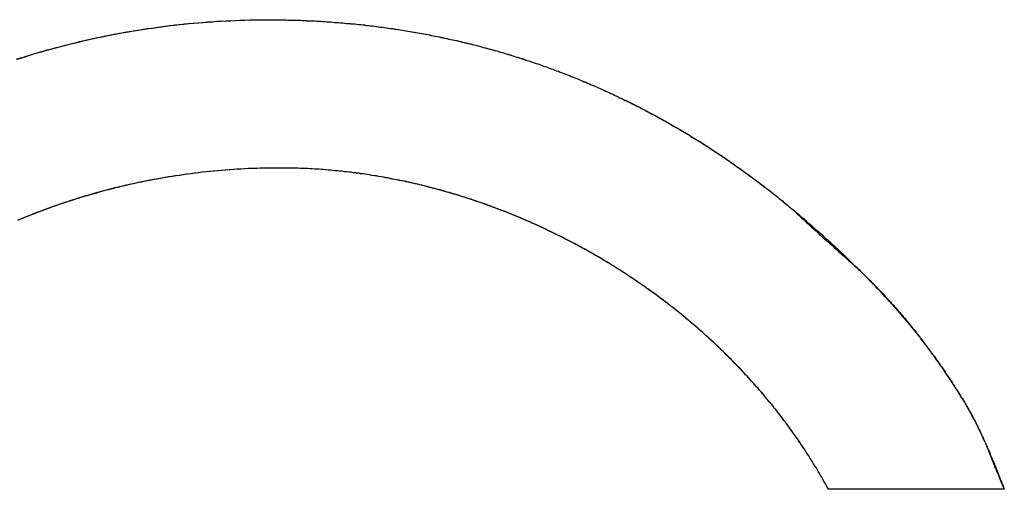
# Model space of a CAD drawing. Extents: x 214 to 2899, y -429 to 1714.
# Tile 69 of 80: x 1046.73 to 1051.58, y 608.62 to 610.93. Entities that reach past the tile are written whole.
import ezdxf

# ---------------------------------------------------------------- set-up
doc = ezdxf.new("R2010")
doc.units = 0
doc.linetypes.add('DURCHGEHEND', pattern=[0])
doc.layers.add('KF_PASSIO_SUB_12_FRONT', color=7, linetype='DURCHGEHEND')

# ---------------------------------------------------------------- blocks, each defined once
blk = doc.blocks.new('KF_PASSIO_SUB_12_FRONT')
at = {"layer": 'KF_PASSIO_SUB_12_FRONT'}
blk.add_line((-173.1924, -274.5047), (-174.0585, -274.5047), dxfattribs=at)
blk.add_line((-173.1924, -274.5047), (-174.0585, -274.5047), dxfattribs=at)
for points in [[(-178.057, -272.389, 0), (-178.036, -272.382, 0), (-178.014, -272.376, 0), (-177.992, -272.369, 0), (-177.971, -272.362, 0), (-177.949, -272.356, 0), (-177.927, -272.35, 0), (-177.905, -272.343, 0), (-177.883, -272.337, 0), (-177.861, -272.331, 0), (-177.839, -272.326, 0), (-177.817, -272.32, 0), (-177.795, -272.314, 0), (-177.773, -272.309, 0), (-177.751, -272.304, 0), (-177.729, -272.298, 0), (-177.707, -272.293, 0), (-177.685, -272.288, 0), (-177.662, -272.283, 0), (-177.64, -272.279, 0), (-177.618, -272.274, 0), (-177.595, -272.27, 0), (-177.573, -272.265, 0), (-177.55, -272.261, 0), (-177.528, -272.257, 0), (-177.506, -272.253, 0), (-177.483, -272.249, 0), (-177.46, -272.246, 0), (-177.438, -272.242, 0), (-177.415, -272.239, 0), (-177.392, -272.235, 0), (-177.37, -272.232, 0), (-177.347, -272.229, 0), (-177.324, -272.226, 0), (-177.302, -272.223, 0), (-177.279, -272.221, 0), (-177.256, -272.218, 0), (-177.233, -272.216, 0), (-177.21, -272.213, 0), (-177.187, -272.211, 0), (-177.164, -272.209, 0), (-177.141, -272.207, 0), (-177.118, -272.206, 0), (-177.095, -272.204, 0), (-177.072, -272.202, 0), (-177.049, -272.201, 0), (-177.026, -272.2, 0), (-177.003, -272.199, 0), (-176.98, -272.198, 0), (-176.957, -272.197, 0), (-176.933, -272.196, 0), (-176.91, -272.195, 0), (-176.887, -272.195, 0), (-176.864, -272.195, 0), (-176.841, -272.195, 0), (-176.817, -272.194, 0)], [(-178.052, -272.388, 0), (-178.031, -272.381, 0), (-178.009, -272.374, 0), (-177.987, -272.367, 0), (-177.966, -272.361, 0), (-177.944, -272.354, 0), (-177.922, -272.348, 0), (-177.9, -272.342, 0), (-177.878, -272.336, 0), (-177.856, -272.33, 0), (-177.834, -272.324, 0), (-177.812, -272.319, 0), (-177.79, -272.313, 0), (-177.768, -272.308, 0), (-177.746, -272.302, 0), (-177.724, -272.297, 0), (-177.702, -272.292, 0), (-177.68, -272.287, 0), (-177.657, -272.282, 0), (-177.635, -272.278, 0), (-177.613, -272.273, 0), (-177.591, -272.269, 0), (-177.568, -272.264, 0), (-177.546, -272.26, 0), (-177.523, -272.256, 0), (-177.501, -272.252, 0), (-177.479, -272.249, 0), (-177.456, -272.245, 0), (-177.433, -272.241, 0), (-177.411, -272.238, 0), (-177.388, -272.235, 0), (-177.366, -272.232, 0), (-177.343, -272.229, 0), (-177.32, -272.226, 0), (-177.298, -272.223, 0), (-177.275, -272.22, 0), (-177.252, -272.218, 0), (-177.23, -272.215, 0), (-177.207, -272.213, 0), (-177.184, -272.211, 0), (-177.161, -272.209, 0), (-177.138, -272.207, 0), (-177.116, -272.205, 0), (-177.093, -272.204, 0), (-177.07, -272.202, 0), (-177.047, -272.201, 0), (-177.024, -272.2, 0), (-177.001, -272.199, 0), (-176.978, -272.198, 0), (-176.955, -272.197, 0), (-176.932, -272.196, 0), (-176.909, -272.195, 0), (-176.886, -272.195, 0), (-176.863, -272.195, 0), (-176.84, -272.194, 0), (-176.817, -272.194, 0)], [(-176.817, -272.194, 0), (-176.807, -272.194, 0), (-176.797, -272.194, 0), (-176.787, -272.195, 0), (-176.777, -272.195, 0), (-176.767, -272.195, 0), (-176.757, -272.195, 0), (-176.747, -272.195, 0), (-176.737, -272.195, 0), (-176.727, -272.195, 0), (-176.717, -272.196, 0), (-176.707, -272.196, 0), (-176.697, -272.196, 0), (-176.687, -272.196, 0), (-176.677, -272.197, 0), (-176.667, -272.197, 0), (-176.657, -272.197, 0), (-176.648, -272.198, 0), (-176.638, -272.198, 0), (-176.628, -272.199, 0), (-176.618, -272.199, 0), (-176.608, -272.199, 0), (-176.598, -272.2, 0), (-176.588, -272.2, 0), (-176.578, -272.201, 0), (-176.568, -272.202, 0), (-176.558, -272.202, 0), (-176.548, -272.203, 0), (-176.538, -272.203, 0), (-176.528, -272.204, 0), (-176.519, -272.205, 0), (-176.509, -272.205, 0), (-176.499, -272.206, 0), (-176.489, -272.207, 0), (-176.479, -272.208, 0), (-176.469, -272.208, 0), (-176.459, -272.209, 0), (-176.45, -272.21, 0), (-176.44, -272.211, 0), (-176.43, -272.212, 0), (-176.42, -272.213, 0), (-176.41, -272.214, 0), (-176.4, -272.214, 0), (-176.391, -272.215, 0), (-176.381, -272.216, 0), (-176.371, -272.217, 0), (-176.361, -272.218, 0), (-176.351, -272.22, 0), (-176.342, -272.221, 0), (-176.332, -272.222, 0), (-176.322, -272.223, 0), (-176.312, -272.224, 0), (-176.303, -272.225, 0), (-176.293, -272.226, 0), (-176.283, -272.228, 0), (-176.273, -272.229, 0), (-176.264, -272.23, 0), (-176.254, -272.231, 0), (-176.244, -272.233, 0), (-176.234, -272.234, 0), (-176.225, -272.235, 0), (-176.215, -272.237, 0), (-176.205, -272.238, 0), (-176.196, -272.24, 0), (-176.186, -272.241, 0), (-176.176, -272.243, 0), (-176.167, -272.244, 0), (-176.157, -272.246, 0), (-176.147, -272.247, 0), (-176.138, -272.249, 0), (-176.128, -272.25, 0), (-176.118, -272.252, 0), (-176.109, -272.253, 0), (-176.099, -272.255, 0), (-176.089, -272.257, 0), (-176.08, -272.259, 0), (-176.07, -272.26, 0), (-176.061, -272.262, 0), (-176.051, -272.264, 0), (-176.041, -272.266, 0), (-176.032, -272.267, 0), (-176.022, -272.269, 0), (-176.013, -272.271, 0), (-176.003, -272.273, 0), (-175.993, -272.275, 0), (-175.984, -272.277, 0), (-175.974, -272.279, 0), (-175.965, -272.281, 0), (-175.955, -272.283, 0), (-175.946, -272.285, 0), (-175.936, -272.287, 0), (-175.927, -272.289, 0), (-175.917, -272.291, 0), (-175.908, -272.293, 0), (-175.898, -272.295, 0), (-175.889, -272.297, 0), (-175.879, -272.3, 0), (-175.87, -272.302, 0), (-175.86, -272.304, 0), (-175.851, -272.306, 0), (-175.842, -272.309, 0), (-175.832, -272.311, 0), (-175.823, -272.313, 0), (-175.813, -272.316, 0), (-175.804, -272.318, 0), (-175.794, -272.32, 0), (-175.785, -272.323, 0), (-175.776, -272.325, 0), (-175.766, -272.328, 0), (-175.757, -272.33, 0), (-175.747, -272.333, 0), (-175.738, -272.335, 0), (-175.729, -272.338, 0), (-175.719, -272.34, 0), (-175.71, -272.343, 0), (-175.701, -272.346, 0), (-175.691, -272.348, 0), (-175.682, -272.351, 0), (-175.673, -272.354, 0), (-175.663, -272.356, 0), (-175.654, -272.359, 0), (-175.645, -272.362, 0), (-175.636, -272.365, 0), (-175.626, -272.367, 0), (-175.617, -272.37, 0), (-175.608, -272.373, 0), (-175.599, -272.376, 0), (-175.589, -272.379, 0), (-175.58, -272.382, 0), (-175.571, -272.385, 0), (-175.562, -272.388, 0), (-175.552, -272.391, 0), (-175.543, -272.394, 0), (-175.534, -272.397, 0), (-175.525, -272.4, 0), (-175.516, -272.403, 0), (-175.507, -272.406, 0), (-175.497, -272.409, 0), (-175.488, -272.412, 0), (-175.479, -272.415, 0), (-175.47, -272.419, 0), (-175.461, -272.422, 0), (-175.452, -272.425, 0), (-175.443, -272.428, 0), (-175.434, -272.432, 0), (-175.424, -272.435, 0), (-175.415, -272.438, 0), (-175.406, -272.442, 0), (-175.397, -272.445, 0), (-175.388, -272.448, 0), (-175.379, -272.452, 0), (-175.37, -272.455, 0), (-175.361, -272.459, 0), (-175.352, -272.462, 0), (-175.343, -272.466, 0), (-175.334, -272.469, 0), (-175.325, -272.473, 0), (-175.316, -272.476, 0), (-175.307, -272.48, 0), (-175.298, -272.484, 0), (-175.289, -272.487, 0), (-175.28, -272.491, 0), (-175.271, -272.495, 0), (-175.262, -272.498, 0), (-175.253, -272.502, 0), (-175.244, -272.506, 0), (-175.236, -272.51, 0), (-175.227, -272.514, 0), (-175.218, -272.517, 0), (-175.209, -272.521, 0), (-175.2, -272.525, 0), (-175.191, -272.529, 0), (-175.182, -272.533, 0), (-175.173, -272.537, 0), (-175.165, -272.541, 0), (-175.156, -272.545, 0), (-175.147, -272.549, 0), (-175.138, -272.553, 0), (-175.129, -272.557, 0), (-175.121, -272.561, 0), (-175.112, -272.565, 0), (-175.103, -272.569, 0), (-175.094, -272.573, 0), (-175.085, -272.578, 0), (-175.077, -272.582, 0), (-175.068, -272.586, 0), (-175.059, -272.59, 0), (-175.051, -272.594, 0), (-175.042, -272.599, 0), (-175.033, -272.603, 0), (-175.024, -272.607, 0), (-175.016, -272.612, 0), (-175.007, -272.616, 0), (-174.999, -272.621, 0), (-174.99, -272.625, 0), (-174.981, -272.629, 0), (-174.973, -272.634, 0), (-174.964, -272.638, 0), (-174.955, -272.643, 0), (-174.947, -272.647, 0), (-174.938, -272.652, 0), (-174.93, -272.656, 0), (-174.921, -272.661, 0), (-174.912, -272.666, 0), (-174.904, -272.67, 0), (-174.895, -272.675, 0), (-174.887, -272.68, 0), (-174.878, -272.684, 0), (-174.87, -272.689, 0), (-174.861, -272.694, 0), (-174.853, -272.699, 0), (-174.844, -272.703, 0), (-174.836, -272.708, 0), (-174.827, -272.713, 0), (-174.819, -272.718, 0), (-174.811, -272.723, 0), (-174.802, -272.728, 0), (-174.794, -272.733, 0), (-174.785, -272.738, 0), (-174.777, -272.743, 0), (-174.769, -272.748, 0), (-174.76, -272.753, 0), (-174.752, -272.758, 0), (-174.743, -272.763, 0), (-174.735, -272.768, 0), (-174.727, -272.773, 0), (-174.718, -272.778, 0), (-174.71, -272.783, 0), (-174.702, -272.788, 0), (-174.694, -272.793, 0), (-174.685, -272.799, 0), (-174.677, -272.804, 0), (-174.669, -272.809, 0), (-174.66, -272.814, 0), (-174.652, -272.82, 0), (-174.644, -272.825, 0), (-174.636, -272.83, 0), (-174.628, -272.836, 0), (-174.619, -272.841, 0), (-174.611, -272.846, 0), (-174.603, -272.852, 0), (-174.595, -272.857, 0), (-174.587, -272.863, 0), (-174.579, -272.868, 0), (-174.57, -272.874, 0), (-174.562, -272.879, 0), (-174.554, -272.885, 0), (-174.546, -272.89, 0), (-174.538, -272.896, 0), (-174.53, -272.902, 0), (-174.522, -272.907, 0), (-174.514, -272.913, 0), (-174.506, -272.919, 0), (-174.498, -272.924, 0), (-174.49, -272.93, 0), (-174.482, -272.936, 0), (-174.474, -272.941, 0), (-174.466, -272.947, 0), (-174.458, -272.953, 0), (-174.45, -272.959, 0), (-174.442, -272.965, 0), (-174.434, -272.971, 0), (-174.426, -272.977, 0), (-174.418, -272.982, 0), (-174.41, -272.988, 0), (-174.402, -272.994, 0), (-174.394, -273, 0), (-174.386, -273.006, 0), (-174.378, -273.012, 0), (-174.371, -273.018, 0), (-174.363, -273.024, 0), (-174.355, -273.03, 0), (-174.347, -273.037, 0), (-174.339, -273.043, 0), (-174.332, -273.049, 0), (-174.324, -273.055, 0), (-174.316, -273.061, 0), (-174.308, -273.067, 0), (-174.3, -273.074, 0), (-174.293, -273.08, 0), (-174.285, -273.086, 0), (-174.277, -273.092, 0), (-174.269, -273.099, 0), (-174.262, -273.105, 0), (-174.254, -273.111, 0), (-174.246, -273.118, 0), (-174.239, -273.124, 0), (-174.231, -273.13, 0)], [(-176.817, -272.194, 0), (-176.807, -272.194, 0), (-176.797, -272.194, 0), (-176.787, -272.195, 0), (-176.777, -272.195, 0), (-176.767, -272.195, 0), (-176.758, -272.195, 0), (-176.748, -272.195, 0), (-176.738, -272.195, 0), (-176.728, -272.195, 0), (-176.718, -272.196, 0), (-176.708, -272.196, 0), (-176.698, -272.196, 0), (-176.688, -272.196, 0), (-176.678, -272.197, 0), (-176.668, -272.197, 0), (-176.658, -272.197, 0), (-176.648, -272.198, 0), (-176.638, -272.198, 0), (-176.628, -272.198, 0), (-176.619, -272.199, 0), (-176.609, -272.199, 0), (-176.599, -272.2, 0), (-176.589, -272.2, 0), (-176.579, -272.201, 0), (-176.569, -272.201, 0), (-176.559, -272.202, 0), (-176.549, -272.203, 0), (-176.539, -272.203, 0), (-176.53, -272.204, 0), (-176.52, -272.205, 0), (-176.51, -272.205, 0), (-176.5, -272.206, 0), (-176.49, -272.207, 0), (-176.48, -272.207, 0), (-176.47, -272.208, 0), (-176.461, -272.209, 0), (-176.451, -272.21, 0), (-176.441, -272.211, 0), (-176.431, -272.212, 0), (-176.421, -272.212, 0), (-176.412, -272.213, 0), (-176.402, -272.214, 0), (-176.392, -272.215, 0), (-176.382, -272.216, 0), (-176.372, -272.217, 0), (-176.363, -272.218, 0), (-176.353, -272.219, 0), (-176.343, -272.22, 0), (-176.333, -272.222, 0), (-176.323, -272.223, 0), (-176.314, -272.224, 0), (-176.304, -272.225, 0), (-176.294, -272.226, 0), (-176.284, -272.227, 0), (-176.275, -272.229, 0), (-176.265, -272.23, 0), (-176.255, -272.231, 0), (-176.246, -272.232, 0), (-176.236, -272.234, 0), (-176.226, -272.235, 0), (-176.216, -272.237, 0), (-176.207, -272.238, 0), (-176.197, -272.239, 0), (-176.187, -272.241, 0), (-176.178, -272.242, 0), (-176.168, -272.244, 0), (-176.158, -272.245, 0), (-176.149, -272.247, 0), (-176.139, -272.248, 0), (-176.129, -272.25, 0), (-176.12, -272.252, 0), (-176.11, -272.253, 0), (-176.1, -272.255, 0), (-176.091, -272.257, 0), (-176.081, -272.258, 0), (-176.072, -272.26, 0), (-176.062, -272.262, 0), (-176.052, -272.264, 0), (-176.043, -272.265, 0), (-176.033, -272.267, 0), (-176.024, -272.269, 0), (-176.014, -272.271, 0), (-176.004, -272.273, 0), (-175.995, -272.275, 0), (-175.985, -272.277, 0), (-175.976, -272.278, 0), (-175.966, -272.28, 0), (-175.957, -272.282, 0), (-175.947, -272.285, 0), (-175.938, -272.287, 0), (-175.928, -272.289, 0), (-175.918, -272.291, 0), (-175.909, -272.293, 0), (-175.899, -272.295, 0), (-175.89, -272.297, 0), (-175.88, -272.299, 0), (-175.871, -272.302, 0), (-175.862, -272.304, 0), (-175.852, -272.306, 0), (-175.843, -272.308, 0), (-175.833, -272.311, 0), (-175.824, -272.313, 0), (-175.814, -272.315, 0), (-175.805, -272.318, 0), (-175.795, -272.32, 0), (-175.786, -272.322, 0), (-175.777, -272.325, 0), (-175.767, -272.327, 0), (-175.758, -272.33, 0), (-175.748, -272.332, 0), (-175.739, -272.335, 0), (-175.73, -272.337, 0), (-175.72, -272.34, 0), (-175.711, -272.343, 0), (-175.702, -272.345, 0), (-175.692, -272.348, 0), (-175.683, -272.351, 0), (-175.674, -272.353, 0), (-175.664, -272.356, 0), (-175.655, -272.359, 0), (-175.646, -272.362, 0), (-175.636, -272.364, 0), (-175.627, -272.367, 0), (-175.618, -272.37, 0), (-175.608, -272.373, 0), (-175.599, -272.376, 0), (-175.59, -272.379, 0), (-175.581, -272.382, 0), (-175.571, -272.385, 0), (-175.562, -272.387, 0), (-175.553, -272.39, 0), (-175.544, -272.394, 0), (-175.534, -272.397, 0), (-175.525, -272.4, 0), (-175.516, -272.403, 0), (-175.507, -272.406, 0), (-175.498, -272.409, 0), (-175.489, -272.412, 0), (-175.479, -272.415, 0), (-175.47, -272.419, 0), (-175.461, -272.422, 0), (-175.452, -272.425, 0), (-175.443, -272.428, 0), (-175.434, -272.432, 0), (-175.425, -272.435, 0), (-175.415, -272.438, 0), (-175.406, -272.442, 0), (-175.397, -272.445, 0), (-175.388, -272.448, 0), (-175.379, -272.452, 0), (-175.37, -272.455, 0), (-175.361, -272.459, 0), (-175.352, -272.462, 0), (-175.343, -272.466, 0), (-175.334, -272.469, 0), (-175.325, -272.473, 0), (-175.316, -272.477, 0), (-175.307, -272.48, 0), (-175.298, -272.484, 0), (-175.289, -272.487, 0), (-175.28, -272.491, 0), (-175.271, -272.495, 0), (-175.262, -272.499, 0), (-175.253, -272.502, 0), (-175.244, -272.506, 0), (-175.235, -272.51, 0), (-175.226, -272.514, 0), (-175.217, -272.518, 0), (-175.208, -272.521, 0), (-175.2, -272.525, 0), (-175.191, -272.529, 0), (-175.182, -272.533, 0), (-175.173, -272.537, 0), (-175.164, -272.541, 0), (-175.155, -272.545, 0), (-175.146, -272.549, 0), (-175.138, -272.553, 0), (-175.129, -272.557, 0), (-175.12, -272.561, 0), (-175.111, -272.565, 0), (-175.102, -272.57, 0), (-175.094, -272.574, 0), (-175.085, -272.578, 0), (-175.076, -272.582, 0), (-175.067, -272.586, 0), (-175.059, -272.591, 0), (-175.05, -272.595, 0), (-175.041, -272.599, 0), (-175.032, -272.603, 0), (-175.024, -272.608, 0), (-175.015, -272.612, 0), (-175.006, -272.617, 0), (-174.998, -272.621, 0), (-174.989, -272.625, 0), (-174.98, -272.63, 0), (-174.972, -272.634, 0), (-174.963, -272.639, 0), (-174.954, -272.643, 0), (-174.946, -272.648, 0), (-174.937, -272.652, 0), (-174.929, -272.657, 0), (-174.92, -272.662, 0), (-174.912, -272.666, 0), (-174.903, -272.671, 0), (-174.894, -272.676, 0), (-174.886, -272.68, 0), (-174.877, -272.685, 0), (-174.869, -272.69, 0), (-174.86, -272.694, 0), (-174.852, -272.699, 0), (-174.843, -272.704, 0), (-174.835, -272.709, 0), (-174.826, -272.714, 0), (-174.818, -272.719, 0), (-174.81, -272.723, 0), (-174.801, -272.728, 0), (-174.793, -272.733, 0), (-174.784, -272.738, 0), (-174.776, -272.743, 0), (-174.767, -272.748, 0), (-174.759, -272.753, 0), (-174.751, -272.758, 0), (-174.742, -272.763, 0), (-174.734, -272.768, 0), (-174.726, -272.773, 0), (-174.717, -272.779, 0), (-174.709, -272.784, 0), (-174.701, -272.789, 0), (-174.692, -272.794, 0), (-174.684, -272.799, 0), (-174.676, -272.805, 0), (-174.668, -272.81, 0), (-174.659, -272.815, 0), (-174.651, -272.82, 0), (-174.643, -272.826, 0), (-174.635, -272.831, 0), (-174.627, -272.836, 0), (-174.618, -272.842, 0), (-174.61, -272.847, 0), (-174.602, -272.853, 0), (-174.594, -272.858, 0), (-174.586, -272.863, 0), (-174.578, -272.869, 0), (-174.569, -272.874, 0), (-174.561, -272.88, 0), (-174.553, -272.885, 0), (-174.545, -272.891, 0), (-174.537, -272.897, 0), (-174.529, -272.902, 0), (-174.521, -272.908, 0), (-174.513, -272.914, 0), (-174.505, -272.919, 0), (-174.497, -272.925, 0), (-174.489, -272.931, 0), (-174.481, -272.936, 0), (-174.473, -272.942, 0), (-174.465, -272.948, 0), (-174.457, -272.954, 0), (-174.449, -272.959, 0), (-174.441, -272.965, 0), (-174.433, -272.971, 0), (-174.425, -272.977, 0), (-174.417, -272.983, 0), (-174.409, -272.989, 0), (-174.401, -272.995, 0), (-174.394, -273.001, 0), (-174.386, -273.007, 0), (-174.378, -273.013, 0), (-174.37, -273.019, 0), (-174.362, -273.025, 0), (-174.354, -273.031, 0), (-174.347, -273.037, 0), (-174.339, -273.043, 0), (-174.331, -273.049, 0), (-174.323, -273.055, 0), (-174.316, -273.061, 0), (-174.308, -273.068, 0), (-174.3, -273.074, 0), (-174.292, -273.08, 0), (-174.285, -273.086, 0), (-174.277, -273.093, 0), (-174.269, -273.099, 0), (-174.262, -273.105, 0), (-174.254, -273.111, 0), (-174.246, -273.118, 0), (-174.239, -273.124, 0), (-174.231, -273.13, 0)], [(-176.759, -272.924, 0), (-176.779, -272.924, 0), (-176.798, -272.924, 0), (-176.817, -272.924, 0), (-176.837, -272.925, 0), (-176.856, -272.925, 0), (-176.875, -272.926, 0), (-176.895, -272.926, 0), (-176.914, -272.927, 0), (-176.933, -272.928, 0), (-176.952, -272.929, 0), (-176.971, -272.93, 0), (-176.99, -272.932, 0), (-177.01, -272.933, 0), (-177.029, -272.934, 0), (-177.048, -272.936, 0), (-177.067, -272.938, 0), (-177.086, -272.939, 0), (-177.105, -272.941, 0), (-177.124, -272.943, 0), (-177.143, -272.945, 0), (-177.162, -272.948, 0), (-177.181, -272.95, 0), (-177.2, -272.952, 0), (-177.219, -272.955, 0), (-177.237, -272.957, 0), (-177.256, -272.96, 0), (-177.275, -272.963, 0), (-177.294, -272.966, 0), (-177.313, -272.969, 0), (-177.331, -272.972, 0), (-177.35, -272.975, 0), (-177.369, -272.979, 0), (-177.387, -272.982, 0), (-177.406, -272.986, 0), (-177.424, -272.989, 0), (-177.443, -272.993, 0), (-177.461, -272.997, 0), (-177.48, -273.001, 0), (-177.498, -273.005, 0), (-177.517, -273.009, 0), (-177.535, -273.014, 0), (-177.553, -273.018, 0), (-177.572, -273.022, 0), (-177.59, -273.027, 0), (-177.608, -273.032, 0), (-177.626, -273.037, 0), (-177.645, -273.041, 0), (-177.663, -273.047, 0), (-177.681, -273.052, 0), (-177.699, -273.057, 0), (-177.717, -273.062, 0), (-177.735, -273.068, 0), (-177.753, -273.073, 0), (-177.771, -273.079, 0), (-177.789, -273.084, 0), (-177.807, -273.09, 0), (-177.824, -273.096, 0), (-177.842, -273.102, 0), (-177.86, -273.108, 0), (-177.878, -273.114, 0), (-177.895, -273.121, 0), (-177.913, -273.127, 0), (-177.93, -273.134, 0), (-177.948, -273.14, 0), (-177.965, -273.147, 0), (-177.983, -273.154, 0), (-178, -273.161, 0), (-178.017, -273.168, 0), (-178.035, -273.175, 0), (-178.052, -273.182, 0)], [(-176.759, -272.924, 0), (-176.779, -272.924, 0), (-176.798, -272.924, 0), (-176.817, -272.924, 0), (-176.836, -272.925, 0), (-176.855, -272.925, 0), (-176.874, -272.926, 0), (-176.893, -272.926, 0), (-176.912, -272.927, 0), (-176.931, -272.928, 0), (-176.95, -272.929, 0), (-176.969, -272.93, 0), (-176.988, -272.931, 0), (-177.007, -272.933, 0), (-177.026, -272.934, 0), (-177.045, -272.936, 0), (-177.064, -272.937, 0), (-177.083, -272.939, 0), (-177.102, -272.941, 0), (-177.121, -272.943, 0), (-177.14, -272.945, 0), (-177.159, -272.947, 0), (-177.177, -272.949, 0), (-177.196, -272.952, 0), (-177.215, -272.954, 0), (-177.234, -272.957, 0), (-177.252, -272.96, 0), (-177.271, -272.962, 0), (-177.29, -272.965, 0), (-177.309, -272.968, 0), (-177.327, -272.971, 0), (-177.346, -272.975, 0), (-177.364, -272.978, 0), (-177.383, -272.981, 0), (-177.402, -272.985, 0), (-177.42, -272.989, 0), (-177.439, -272.992, 0), (-177.457, -272.996, 0), (-177.476, -273, 0), (-177.494, -273.004, 0), (-177.512, -273.008, 0), (-177.531, -273.013, 0), (-177.549, -273.017, 0), (-177.567, -273.021, 0), (-177.586, -273.026, 0), (-177.604, -273.031, 0), (-177.622, -273.035, 0), (-177.64, -273.04, 0), (-177.658, -273.045, 0), (-177.676, -273.05, 0), (-177.695, -273.056, 0), (-177.713, -273.061, 0), (-177.731, -273.066, 0), (-177.749, -273.072, 0), (-177.767, -273.077, 0), (-177.784, -273.083, 0), (-177.802, -273.089, 0), (-177.82, -273.095, 0), (-177.838, -273.101, 0), (-177.856, -273.107, 0), (-177.873, -273.113, 0), (-177.891, -273.119, 0), (-177.909, -273.126, 0), (-177.926, -273.132, 0), (-177.944, -273.139, 0), (-177.961, -273.145, 0), (-177.979, -273.152, 0), (-177.996, -273.159, 0), (-178.014, -273.166, 0), (-178.031, -273.173, 0), (-178.048, -273.18, 0)], [(-174.058, -274.505, 0), (-174.064, -274.495, 0), (-174.069, -274.485, 0), (-174.075, -274.475, 0), (-174.08, -274.466, 0), (-174.086, -274.456, 0), (-174.091, -274.446, 0), (-174.097, -274.437, 0), (-174.102, -274.427, 0), (-174.108, -274.417, 0), (-174.114, -274.408, 0), (-174.119, -274.398, 0), (-174.125, -274.389, 0), (-174.131, -274.379, 0), (-174.137, -274.37, 0), (-174.143, -274.36, 0), (-174.149, -274.351, 0), (-174.155, -274.341, 0), (-174.161, -274.332, 0), (-174.167, -274.322, 0), (-174.173, -274.313, 0), (-174.179, -274.304, 0), (-174.186, -274.294, 0), (-174.192, -274.285, 0), (-174.198, -274.276, 0), (-174.204, -274.267, 0), (-174.211, -274.257, 0), (-174.217, -274.248, 0), (-174.224, -274.239, 0), (-174.23, -274.23, 0), (-174.237, -274.221, 0), (-174.243, -274.212, 0), (-174.25, -274.202, 0), (-174.256, -274.193, 0), (-174.263, -274.184, 0), (-174.27, -274.175, 0), (-174.277, -274.166, 0), (-174.283, -274.157, 0), (-174.29, -274.148, 0), (-174.297, -274.139, 0), (-174.304, -274.131, 0), (-174.311, -274.122, 0), (-174.318, -274.113, 0), (-174.325, -274.104, 0), (-174.332, -274.095, 0), (-174.339, -274.086, 0), (-174.346, -274.078, 0), (-174.353, -274.069, 0), (-174.361, -274.06, 0), (-174.368, -274.052, 0), (-174.375, -274.043, 0), (-174.382, -274.034, 0), (-174.39, -274.026, 0), (-174.397, -274.017, 0), (-174.405, -274.009, 0), (-174.412, -274, 0), (-174.42, -273.992, 0), (-174.427, -273.983, 0), (-174.435, -273.975, 0), (-174.442, -273.966, 0), (-174.45, -273.958, 0), (-174.457, -273.95, 0), (-174.465, -273.941, 0), (-174.473, -273.933, 0), (-174.481, -273.925, 0), (-174.488, -273.916, 0), (-174.496, -273.908, 0), (-174.504, -273.9, 0), (-174.512, -273.892, 0), (-174.52, -273.884, 0), (-174.528, -273.876, 0), (-174.536, -273.867, 0), (-174.544, -273.859, 0), (-174.552, -273.851, 0), (-174.56, -273.843, 0), (-174.568, -273.835, 0), (-174.576, -273.827, 0), (-174.585, -273.82, 0), (-174.593, -273.812, 0), (-174.601, -273.804, 0), (-174.609, -273.796, 0), (-174.618, -273.788, 0), (-174.626, -273.78, 0), (-174.634, -273.773, 0), (-174.643, -273.765, 0), (-174.651, -273.757, 0), (-174.66, -273.75, 0), (-174.668, -273.742, 0), (-174.677, -273.734, 0), (-174.685, -273.727, 0), (-174.694, -273.719, 0), (-174.702, -273.712, 0), (-174.711, -273.704, 0), (-174.72, -273.697, 0), (-174.728, -273.689, 0), (-174.737, -273.682, 0), (-174.746, -273.675, 0), (-174.755, -273.667, 0), (-174.763, -273.66, 0), (-174.772, -273.653, 0), (-174.781, -273.645, 0), (-174.79, -273.638, 0), (-174.799, -273.631, 0), (-174.808, -273.624, 0), (-174.817, -273.617, 0), (-174.826, -273.61, 0), (-174.835, -273.603, 0), (-174.844, -273.596, 0), (-174.853, -273.589, 0), (-174.862, -273.582, 0), (-174.871, -273.575, 0), (-174.881, -273.568, 0), (-174.89, -273.561, 0), (-174.899, -273.554, 0), (-174.908, -273.547, 0), (-174.917, -273.541, 0), (-174.927, -273.534, 0), (-174.936, -273.527, 0), (-174.945, -273.52, 0), (-174.955, -273.514, 0), (-174.964, -273.507, 0), (-174.974, -273.501, 0), (-174.983, -273.494, 0), (-174.993, -273.488, 0), (-175.002, -273.481, 0), (-175.012, -273.475, 0), (-175.021, -273.468, 0), (-175.031, -273.462, 0), (-175.04, -273.455, 0), (-175.05, -273.449, 0), (-175.059, -273.443, 0), (-175.069, -273.437, 0), (-175.079, -273.43, 0), (-175.089, -273.424, 0), (-175.098, -273.418, 0), (-175.108, -273.412, 0), (-175.118, -273.406, 0), (-175.128, -273.4, 0), (-175.137, -273.394, 0), (-175.147, -273.388, 0), (-175.157, -273.382, 0), (-175.167, -273.376, 0), (-175.177, -273.37, 0), (-175.187, -273.364, 0), (-175.197, -273.358, 0), (-175.207, -273.353, 0), (-175.217, -273.347, 0), (-175.227, -273.341, 0), (-175.237, -273.336, 0), (-175.247, -273.33, 0), (-175.257, -273.324, 0), (-175.267, -273.319, 0), (-175.277, -273.313, 0), (-175.287, -273.308, 0), (-175.297, -273.302, 0), (-175.308, -273.297, 0), (-175.318, -273.291, 0), (-175.328, -273.286, 0), (-175.338, -273.281, 0), (-175.348, -273.275, 0), (-175.359, -273.27, 0), (-175.369, -273.265, 0), (-175.379, -273.26, 0), (-175.39, -273.255, 0), (-175.4, -273.25, 0), (-175.41, -273.244, 0), (-175.421, -273.239, 0), (-175.431, -273.234, 0), (-175.441, -273.229, 0), (-175.452, -273.225, 0), (-175.462, -273.22, 0), (-175.473, -273.215, 0), (-175.483, -273.21, 0), (-175.494, -273.205, 0), (-175.504, -273.2, 0), (-175.515, -273.196, 0), (-175.525, -273.191, 0), (-175.536, -273.186, 0), (-175.546, -273.182, 0), (-175.557, -273.177, 0), (-175.568, -273.173, 0), (-175.578, -273.168, 0), (-175.589, -273.164, 0), (-175.6, -273.159, 0), (-175.61, -273.155, 0), (-175.621, -273.151, 0), (-175.632, -273.146, 0), (-175.642, -273.142, 0), (-175.653, -273.138, 0), (-175.664, -273.134, 0), (-175.674, -273.13, 0), (-175.685, -273.126, 0), (-175.696, -273.122, 0), (-175.707, -273.118, 0), (-175.718, -273.114, 0), (-175.728, -273.11, 0), (-175.739, -273.106, 0), (-175.75, -273.102, 0), (-175.761, -273.098, 0), (-175.772, -273.094, 0), (-175.783, -273.09, 0), (-175.794, -273.087, 0), (-175.805, -273.083, 0), (-175.815, -273.079, 0), (-175.826, -273.076, 0), (-175.837, -273.072, 0), (-175.848, -273.069, 0), (-175.859, -273.065, 0), (-175.87, -273.062, 0), (-175.881, -273.058, 0), (-175.892, -273.055, 0), (-175.903, -273.052, 0), (-175.914, -273.049, 0), (-175.925, -273.045, 0), (-175.936, -273.042, 0), (-175.947, -273.039, 0), (-175.958, -273.036, 0), (-175.97, -273.033, 0), (-175.981, -273.03, 0), (-175.992, -273.027, 0), (-176.003, -273.024, 0), (-176.014, -273.021, 0), (-176.025, -273.018, 0), (-176.036, -273.015, 0), (-176.047, -273.012, 0), (-176.058, -273.01, 0), (-176.07, -273.007, 0), (-176.081, -273.004, 0), (-176.092, -273.002, 0), (-176.103, -272.999, 0), (-176.114, -272.997, 0), (-176.125, -272.994, 0), (-176.137, -272.992, 0), (-176.148, -272.989, 0), (-176.159, -272.987, 0), (-176.17, -272.985, 0), (-176.182, -272.982, 0), (-176.193, -272.98, 0), (-176.204, -272.978, 0), (-176.215, -272.976, 0), (-176.227, -272.974, 0), (-176.238, -272.972, 0), (-176.249, -272.969, 0), (-176.26, -272.967, 0), (-176.272, -272.966, 0), (-176.283, -272.964, 0), (-176.294, -272.962, 0), (-176.305, -272.96, 0), (-176.317, -272.958, 0), (-176.328, -272.956, 0), (-176.339, -272.955, 0), (-176.351, -272.953, 0), (-176.362, -272.952, 0), (-176.373, -272.95, 0), (-176.385, -272.949, 0), (-176.396, -272.947, 0), (-176.407, -272.946, 0), (-176.419, -272.944, 0), (-176.43, -272.943, 0), (-176.441, -272.942, 0), (-176.453, -272.94, 0), (-176.464, -272.939, 0), (-176.475, -272.938, 0), (-176.487, -272.937, 0), (-176.498, -272.936, 0), (-176.509, -272.935, 0), (-176.521, -272.934, 0), (-176.532, -272.933, 0), (-176.543, -272.932, 0), (-176.555, -272.931, 0), (-176.566, -272.93, 0), (-176.578, -272.93, 0), (-176.589, -272.929, 0), (-176.6, -272.928, 0), (-176.612, -272.928, 0), (-176.623, -272.927, 0), (-176.634, -272.927, 0), (-176.646, -272.926, 0), (-176.657, -272.926, 0), (-176.669, -272.925, 0), (-176.68, -272.925, 0), (-176.691, -272.925, 0), (-176.703, -272.924, 0), (-176.714, -272.924, 0), (-176.725, -272.924, 0), (-176.737, -272.924, 0), (-176.748, -272.924, 0), (-176.759, -272.924, 0)], [(-174.058, -274.505, 0), (-174.064, -274.495, 0), (-174.069, -274.485, 0), (-174.075, -274.475, 0), (-174.08, -274.466, 0), (-174.086, -274.456, 0), (-174.091, -274.446, 0), (-174.097, -274.437, 0), (-174.102, -274.427, 0), (-174.108, -274.417, 0), (-174.114, -274.408, 0), (-174.119, -274.398, 0), (-174.125, -274.389, 0), (-174.131, -274.379, 0), (-174.137, -274.37, 0), (-174.143, -274.36, 0), (-174.149, -274.351, 0), (-174.155, -274.341, 0), (-174.161, -274.332, 0), (-174.167, -274.322, 0), (-174.173, -274.313, 0), (-174.179, -274.304, 0), (-174.186, -274.294, 0), (-174.192, -274.285, 0), (-174.198, -274.276, 0), (-174.205, -274.266, 0), (-174.211, -274.257, 0), (-174.217, -274.248, 0), (-174.224, -274.239, 0), (-174.23, -274.23, 0), (-174.237, -274.22, 0), (-174.243, -274.211, 0), (-174.25, -274.202, 0), (-174.257, -274.193, 0), (-174.263, -274.184, 0), (-174.27, -274.175, 0), (-174.277, -274.166, 0), (-174.284, -274.157, 0), (-174.29, -274.148, 0), (-174.297, -274.139, 0), (-174.304, -274.13, 0), (-174.311, -274.121, 0), (-174.318, -274.112, 0), (-174.325, -274.104, 0), (-174.332, -274.095, 0), (-174.339, -274.086, 0), (-174.347, -274.077, 0), (-174.354, -274.069, 0), (-174.361, -274.06, 0), (-174.368, -274.051, 0), (-174.375, -274.043, 0), (-174.383, -274.034, 0), (-174.39, -274.025, 0), (-174.398, -274.017, 0), (-174.405, -274.008, 0), (-174.412, -274, 0), (-174.42, -273.991, 0), (-174.427, -273.983, 0), (-174.435, -273.974, 0), (-174.443, -273.966, 0), (-174.45, -273.957, 0), (-174.458, -273.949, 0), (-174.466, -273.941, 0), (-174.473, -273.932, 0), (-174.481, -273.924, 0), (-174.489, -273.916, 0), (-174.497, -273.908, 0), (-174.505, -273.899, 0), (-174.513, -273.891, 0), (-174.521, -273.883, 0), (-174.529, -273.875, 0), (-174.537, -273.867, 0), (-174.545, -273.859, 0), (-174.553, -273.851, 0), (-174.561, -273.843, 0), (-174.569, -273.835, 0), (-174.577, -273.827, 0), (-174.585, -273.819, 0), (-174.593, -273.811, 0), (-174.602, -273.803, 0), (-174.61, -273.795, 0), (-174.618, -273.787, 0), (-174.627, -273.78, 0), (-174.635, -273.772, 0), (-174.644, -273.764, 0), (-174.652, -273.756, 0), (-174.66, -273.749, 0), (-174.669, -273.741, 0), (-174.677, -273.734, 0), (-174.686, -273.726, 0), (-174.695, -273.718, 0), (-174.703, -273.711, 0), (-174.712, -273.703, 0), (-174.721, -273.696, 0), (-174.729, -273.689, 0), (-174.738, -273.681, 0), (-174.747, -273.674, 0), (-174.756, -273.666, 0), (-174.764, -273.659, 0), (-174.773, -273.652, 0), (-174.782, -273.645, 0), (-174.791, -273.637, 0), (-174.8, -273.63, 0), (-174.809, -273.623, 0), (-174.818, -273.616, 0), (-174.827, -273.609, 0), (-174.836, -273.602, 0), (-174.845, -273.595, 0), (-174.854, -273.588, 0), (-174.863, -273.581, 0), (-174.873, -273.574, 0), (-174.882, -273.567, 0), (-174.891, -273.56, 0), (-174.9, -273.553, 0), (-174.909, -273.546, 0), (-174.919, -273.54, 0), (-174.928, -273.533, 0), (-174.937, -273.526, 0), (-174.947, -273.52, 0), (-174.956, -273.513, 0), (-174.966, -273.506, 0), (-174.975, -273.5, 0), (-174.984, -273.493, 0), (-174.994, -273.487, 0), (-175.003, -273.48, 0), (-175.013, -273.474, 0), (-175.022, -273.467, 0), (-175.032, -273.461, 0), (-175.042, -273.455, 0), (-175.051, -273.448, 0), (-175.061, -273.442, 0), (-175.071, -273.436, 0), (-175.08, -273.429, 0), (-175.09, -273.423, 0), (-175.1, -273.417, 0), (-175.11, -273.411, 0), (-175.119, -273.405, 0), (-175.129, -273.399, 0), (-175.139, -273.393, 0), (-175.149, -273.387, 0), (-175.159, -273.381, 0), (-175.169, -273.375, 0), (-175.178, -273.369, 0), (-175.188, -273.363, 0), (-175.198, -273.357, 0), (-175.208, -273.352, 0), (-175.218, -273.346, 0), (-175.228, -273.34, 0), (-175.238, -273.335, 0), (-175.248, -273.329, 0), (-175.259, -273.323, 0), (-175.269, -273.318, 0), (-175.279, -273.312, 0), (-175.289, -273.307, 0), (-175.299, -273.301, 0), (-175.309, -273.296, 0), (-175.319, -273.29, 0), (-175.33, -273.285, 0), (-175.34, -273.28, 0), (-175.35, -273.275, 0), (-175.36, -273.269, 0), (-175.371, -273.264, 0), (-175.381, -273.259, 0), (-175.391, -273.254, 0), (-175.402, -273.249, 0), (-175.412, -273.244, 0), (-175.422, -273.239, 0), (-175.433, -273.234, 0), (-175.443, -273.229, 0), (-175.454, -273.224, 0), (-175.464, -273.219, 0), (-175.475, -273.214, 0), (-175.485, -273.209, 0), (-175.496, -273.204, 0), (-175.506, -273.2, 0), (-175.517, -273.195, 0), (-175.527, -273.19, 0), (-175.538, -273.186, 0), (-175.548, -273.181, 0), (-175.559, -273.177, 0), (-175.569, -273.172, 0), (-175.58, -273.168, 0), (-175.591, -273.163, 0), (-175.601, -273.159, 0), (-175.612, -273.154, 0), (-175.623, -273.15, 0), (-175.633, -273.146, 0), (-175.644, -273.141, 0), (-175.655, -273.137, 0), (-175.666, -273.133, 0), (-175.676, -273.129, 0), (-175.687, -273.125, 0), (-175.698, -273.121, 0), (-175.709, -273.117, 0), (-175.72, -273.113, 0), (-175.73, -273.109, 0), (-175.741, -273.105, 0), (-175.752, -273.101, 0), (-175.763, -273.097, 0), (-175.774, -273.094, 0), (-175.785, -273.09, 0), (-175.795, -273.086, 0), (-175.806, -273.082, 0), (-175.817, -273.079, 0), (-175.828, -273.075, 0), (-175.839, -273.072, 0), (-175.85, -273.068, 0), (-175.861, -273.065, 0), (-175.872, -273.061, 0), (-175.883, -273.058, 0), (-175.894, -273.055, 0), (-175.905, -273.051, 0), (-175.916, -273.048, 0), (-175.927, -273.045, 0), (-175.938, -273.042, 0), (-175.949, -273.038, 0), (-175.96, -273.035, 0), (-175.971, -273.032, 0), (-175.982, -273.029, 0), (-175.993, -273.026, 0), (-176.005, -273.023, 0), (-176.016, -273.02, 0), (-176.027, -273.018, 0), (-176.038, -273.015, 0), (-176.049, -273.012, 0), (-176.06, -273.009, 0), (-176.071, -273.007, 0), (-176.082, -273.004, 0), (-176.094, -273.001, 0), (-176.105, -272.999, 0), (-176.116, -272.996, 0), (-176.127, -272.994, 0), (-176.138, -272.991, 0), (-176.149, -272.989, 0), (-176.161, -272.987, 0), (-176.172, -272.984, 0), (-176.183, -272.982, 0), (-176.194, -272.98, 0), (-176.206, -272.978, 0), (-176.217, -272.975, 0), (-176.228, -272.973, 0), (-176.239, -272.971, 0), (-176.25, -272.969, 0), (-176.262, -272.967, 0), (-176.273, -272.965, 0), (-176.284, -272.963, 0), (-176.296, -272.962, 0), (-176.307, -272.96, 0), (-176.318, -272.958, 0), (-176.329, -272.956, 0), (-176.341, -272.955, 0), (-176.352, -272.953, 0), (-176.363, -272.951, 0), (-176.375, -272.95, 0), (-176.386, -272.948, 0), (-176.397, -272.947, 0), (-176.408, -272.945, 0), (-176.42, -272.944, 0), (-176.431, -272.943, 0), (-176.442, -272.942, 0), (-176.454, -272.94, 0), (-176.465, -272.939, 0), (-176.476, -272.938, 0), (-176.488, -272.937, 0), (-176.499, -272.936, 0), (-176.51, -272.935, 0), (-176.522, -272.934, 0), (-176.533, -272.933, 0), (-176.544, -272.932, 0), (-176.556, -272.931, 0), (-176.567, -272.93, 0), (-176.578, -272.93, 0), (-176.59, -272.929, 0), (-176.601, -272.928, 0), (-176.612, -272.928, 0), (-176.624, -272.927, 0), (-176.635, -272.927, 0), (-176.646, -272.926, 0), (-176.658, -272.926, 0), (-176.669, -272.925, 0), (-176.68, -272.925, 0), (-176.692, -272.925, 0), (-176.703, -272.924, 0), (-176.714, -272.924, 0), (-176.725, -272.924, 0), (-176.737, -272.924, 0), (-176.748, -272.924, 0), (-176.759, -272.924, 0)], [(-174.231, -273.13, 0), (-174.225, -273.135, 0), (-174.22, -273.14, 0), (-174.214, -273.145, 0), (-174.208, -273.15, 0), (-174.203, -273.154, 0), (-174.197, -273.159, 0), (-174.192, -273.164, 0), (-174.186, -273.169, 0), (-174.18, -273.173, 0), (-174.175, -273.178, 0), (-174.169, -273.183, 0), (-174.164, -273.188, 0), (-174.158, -273.193, 0), (-174.153, -273.197, 0), (-174.147, -273.202, 0), (-174.142, -273.207, 0), (-174.136, -273.212, 0), (-174.131, -273.216, 0), (-174.126, -273.221, 0), (-174.12, -273.226, 0), (-174.115, -273.231, 0), (-174.109, -273.235, 0), (-174.104, -273.24, 0), (-174.099, -273.245, 0), (-174.093, -273.25, 0), (-174.088, -273.255, 0), (-174.083, -273.259, 0), (-174.077, -273.264, 0), (-174.072, -273.269, 0), (-174.067, -273.274, 0), (-174.061, -273.278, 0), (-174.056, -273.283, 0), (-174.051, -273.288, 0), (-174.046, -273.293, 0), (-174.04, -273.298, 0), (-174.035, -273.302, 0), (-174.03, -273.307, 0), (-174.025, -273.312, 0), (-174.02, -273.317, 0), (-174.014, -273.321, 0), (-174.009, -273.326, 0), (-174.004, -273.331, 0), (-173.999, -273.336, 0), (-173.994, -273.341, 0), (-173.989, -273.345, 0), (-173.984, -273.35, 0), (-173.979, -273.355, 0), (-173.974, -273.36, 0), (-173.969, -273.365, 0), (-173.964, -273.369, 0), (-173.959, -273.374, 0), (-173.954, -273.379, 0), (-173.949, -273.384, 0), (-173.944, -273.389, 0), (-173.939, -273.394, 0), (-173.934, -273.398, 0), (-173.929, -273.403, 0), (-173.924, -273.408, 0), (-173.919, -273.413, 0), (-173.914, -273.418, 0), (-173.909, -273.422, 0), (-173.904, -273.427, 0), (-173.9, -273.432, 0), (-173.895, -273.437, 0), (-173.89, -273.442, 0), (-173.885, -273.447, 0), (-173.88, -273.451, 0), (-173.876, -273.456, 0), (-173.871, -273.461, 0), (-173.866, -273.466, 0), (-173.861, -273.471, 0), (-173.857, -273.476, 0), (-173.852, -273.481, 0), (-173.847, -273.485, 0), (-173.842, -273.49, 0), (-173.838, -273.495, 0), (-173.833, -273.5, 0), (-173.828, -273.505, 0), (-173.824, -273.51, 0), (-173.819, -273.515, 0), (-173.815, -273.519, 0), (-173.81, -273.524, 0), (-173.805, -273.529, 0), (-173.801, -273.534, 0), (-173.796, -273.539, 0), (-173.792, -273.544, 0), (-173.787, -273.549, 0), (-173.783, -273.554, 0), (-173.778, -273.558, 0), (-173.774, -273.563, 0), (-173.769, -273.568, 0), (-173.765, -273.573, 0), (-173.76, -273.578, 0), (-173.756, -273.583, 0), (-173.752, -273.588, 0), (-173.747, -273.593, 0), (-173.743, -273.598, 0), (-173.738, -273.603, 0), (-173.734, -273.607, 0), (-173.73, -273.612, 0), (-173.725, -273.617, 0), (-173.721, -273.622, 0), (-173.717, -273.627, 0), (-173.713, -273.632, 0), (-173.708, -273.637, 0), (-173.704, -273.642, 0), (-173.7, -273.647, 0), (-173.696, -273.652, 0), (-173.691, -273.656, 0), (-173.687, -273.661, 0), (-173.683, -273.666, 0), (-173.679, -273.671, 0), (-173.675, -273.676, 0), (-173.671, -273.681, 0), (-173.666, -273.686, 0), (-173.662, -273.691, 0), (-173.658, -273.696, 0), (-173.654, -273.701, 0), (-173.65, -273.706, 0), (-173.646, -273.711, 0), (-173.642, -273.715, 0), (-173.638, -273.72, 0), (-173.634, -273.725, 0), (-173.63, -273.73, 0), (-173.626, -273.735, 0), (-173.622, -273.74, 0), (-173.618, -273.745, 0), (-173.614, -273.75, 0), (-173.61, -273.755, 0), (-173.606, -273.76, 0), (-173.602, -273.765, 0), (-173.598, -273.77, 0), (-173.595, -273.775, 0), (-173.591, -273.78, 0), (-173.587, -273.785, 0), (-173.583, -273.79, 0), (-173.579, -273.795, 0), (-173.575, -273.8, 0), (-173.572, -273.805, 0), (-173.568, -273.81, 0), (-173.564, -273.815, 0), (-173.56, -273.82, 0), (-173.556, -273.825, 0), (-173.553, -273.83, 0), (-173.549, -273.835, 0), (-173.545, -273.84, 0), (-173.542, -273.845, 0), (-173.538, -273.85, 0), (-173.534, -273.855, 0), (-173.531, -273.86, 0), (-173.527, -273.865, 0), (-173.523, -273.87, 0), (-173.52, -273.876, 0), (-173.516, -273.881, 0), (-173.513, -273.886, 0), (-173.509, -273.891, 0), (-173.506, -273.896, 0), (-173.502, -273.901, 0), (-173.498, -273.906, 0), (-173.495, -273.911, 0), (-173.491, -273.916, 0), (-173.488, -273.921, 0), (-173.485, -273.926, 0), (-173.481, -273.931, 0), (-173.478, -273.936, 0), (-173.474, -273.941, 0), (-173.471, -273.947, 0), (-173.468, -273.952, 0), (-173.464, -273.957, 0), (-173.461, -273.962, 0), (-173.458, -273.967, 0), (-173.454, -273.972, 0), (-173.451, -273.977, 0), (-173.448, -273.982, 0), (-173.444, -273.987, 0), (-173.441, -273.992, 0), (-173.438, -273.997, 0), (-173.435, -274.002, 0), (-173.432, -274.007, 0), (-173.428, -274.012, 0), (-173.425, -274.017, 0), (-173.422, -274.022, 0), (-173.419, -274.027, 0), (-173.416, -274.032, 0), (-173.413, -274.037, 0), (-173.41, -274.042, 0), (-173.407, -274.047, 0), (-173.404, -274.052, 0), (-173.4, -274.057, 0), (-173.397, -274.062, 0), (-173.394, -274.067, 0), (-173.391, -274.072, 0), (-173.388, -274.077, 0), (-173.385, -274.083, 0), (-173.382, -274.088, 0), (-173.38, -274.093, 0), (-173.377, -274.098, 0), (-173.374, -274.103, 0), (-173.371, -274.108, 0), (-173.368, -274.113, 0), (-173.365, -274.119, 0), (-173.362, -274.124, 0), (-173.359, -274.129, 0), (-173.356, -274.134, 0), (-173.353, -274.14, 0), (-173.35, -274.145, 0), (-173.348, -274.15, 0), (-173.345, -274.156, 0), (-173.342, -274.161, 0), (-173.339, -274.167, 0), (-173.336, -274.172, 0), (-173.333, -274.178, 0), (-173.33, -274.183, 0), (-173.327, -274.189, 0), (-173.324, -274.195, 0), (-173.322, -274.201, 0), (-173.319, -274.207, 0), (-173.316, -274.212, 0), (-173.313, -274.218, 0), (-173.31, -274.224, 0), (-173.307, -274.231, 0), (-173.304, -274.237, 0), (-173.301, -274.243, 0), (-173.298, -274.249, 0), (-173.295, -274.256, 0), (-173.292, -274.262, 0), (-173.289, -274.269, 0), (-173.286, -274.275, 0), (-173.283, -274.282, 0), (-173.28, -274.289, 0), (-173.277, -274.296, 0), (-173.274, -274.303, 0), (-173.271, -274.31, 0), (-173.267, -274.318, 0), (-173.264, -274.325, 0), (-173.261, -274.333, 0), (-173.258, -274.34, 0), (-173.255, -274.348, 0), (-173.251, -274.356, 0), (-173.248, -274.364, 0), (-173.244, -274.372, 0), (-173.241, -274.381, 0), (-173.238, -274.389, 0), (-173.234, -274.398, 0), (-173.231, -274.407, 0), (-173.227, -274.416, 0), (-173.223, -274.425, 0), (-173.22, -274.434, 0), (-173.216, -274.444, 0), (-173.212, -274.453, 0), (-173.208, -274.463, 0), (-173.204, -274.473, 0), (-173.2, -274.484, 0), (-173.196, -274.494, 0), (-173.192, -274.505, 0)], [(-174.231, -273.13, 0), (-174.222, -273.14, 0), (-174.212, -273.149, 0), (-174.203, -273.157, 0), (-174.194, -273.166, 0), (-174.185, -273.174, 0), (-174.176, -273.183, 0), (-174.167, -273.191, 0), (-174.158, -273.199, 0), (-174.15, -273.207, 0), (-174.141, -273.215, 0), (-174.133, -273.222, 0), (-174.125, -273.23, 0), (-174.116, -273.237, 0), (-174.108, -273.245, 0), (-174.1, -273.252, 0), (-174.092, -273.259, 0), (-174.084, -273.267, 0), (-174.076, -273.274, 0), (-174.068, -273.281, 0), (-174.06, -273.287, 0), (-174.053, -273.294, 0), (-174.045, -273.301, 0), (-174.037, -273.308, 0), (-174.03, -273.315, 0), (-174.022, -273.321, 0), (-174.015, -273.328, 0), (-174.008, -273.334, 0), (-174, -273.341, 0), (-173.993, -273.348, 0), (-173.986, -273.354, 0), (-173.978, -273.361, 0), (-173.971, -273.367, 0), (-173.964, -273.373, 0), (-173.957, -273.38, 0), (-173.95, -273.386, 0), (-173.943, -273.393, 0), (-173.936, -273.399, 0), (-173.929, -273.406, 0), (-173.922, -273.412, 0), (-173.915, -273.419, 0), (-173.908, -273.425, 0), (-173.901, -273.432, 0), (-173.894, -273.438, 0), (-173.887, -273.445, 0), (-173.881, -273.451, 0), (-173.874, -273.458, 0), (-173.867, -273.464, 0), (-173.86, -273.471, 0), (-173.853, -273.478, 0), (-173.847, -273.484, 0), (-173.84, -273.491, 0), (-173.833, -273.498, 0), (-173.826, -273.505, 0), (-173.82, -273.512, 0), (-173.813, -273.518, 0), (-173.806, -273.525, 0), (-173.8, -273.532, 0), (-173.793, -273.539, 0), (-173.786, -273.546, 0), (-173.78, -273.554, 0), (-173.773, -273.561, 0), (-173.767, -273.568, 0), (-173.76, -273.575, 0), (-173.753, -273.582, 0), (-173.747, -273.59, 0), (-173.74, -273.597, 0), (-173.734, -273.604, 0), (-173.727, -273.612, 0), (-173.721, -273.619, 0), (-173.714, -273.627, 0), (-173.707, -273.635, 0), (-173.701, -273.642, 0), (-173.694, -273.65, 0), (-173.688, -273.658, 0), (-173.681, -273.665, 0), (-173.675, -273.673, 0), (-173.669, -273.681, 0), (-173.662, -273.689, 0), (-173.656, -273.697, 0), (-173.649, -273.705, 0), (-173.643, -273.713, 0), (-173.636, -273.721, 0), (-173.63, -273.729, 0), (-173.624, -273.737, 0), (-173.617, -273.745, 0), (-173.611, -273.753, 0), (-173.605, -273.761, 0), (-173.599, -273.77, 0), (-173.592, -273.778, 0), (-173.586, -273.786, 0), (-173.58, -273.794, 0), (-173.574, -273.803, 0), (-173.568, -273.811, 0), (-173.562, -273.819, 0), (-173.556, -273.827, 0), (-173.55, -273.836, 0), (-173.544, -273.844, 0), (-173.538, -273.852, 0), (-173.532, -273.86, 0), (-173.526, -273.869, 0), (-173.52, -273.877, 0), (-173.514, -273.885, 0), (-173.509, -273.893, 0), (-173.503, -273.901, 0), (-173.497, -273.909, 0), (-173.492, -273.917, 0), (-173.486, -273.925, 0), (-173.481, -273.933, 0), (-173.476, -273.941, 0), (-173.47, -273.949, 0), (-173.465, -273.957, 0), (-173.46, -273.965, 0), (-173.455, -273.972, 0), (-173.45, -273.98, 0), (-173.445, -273.988, 0), (-173.44, -273.995, 0), (-173.435, -274.003, 0), (-173.43, -274.01, 0), (-173.426, -274.017, 0), (-173.421, -274.024, 0), (-173.417, -274.032, 0), (-173.412, -274.039, 0), (-173.408, -274.046, 0), (-173.404, -274.053, 0), (-173.399, -274.059, 0), (-173.395, -274.066, 0), (-173.391, -274.073, 0), (-173.387, -274.079, 0), (-173.383, -274.086, 0), (-173.379, -274.092, 0), (-173.376, -274.099, 0), (-173.372, -274.105, 0), (-173.368, -274.111, 0), (-173.365, -274.118, 0), (-173.361, -274.124, 0), (-173.358, -274.13, 0), (-173.355, -274.136, 0), (-173.351, -274.142, 0), (-173.348, -274.148, 0), (-173.345, -274.153, 0), (-173.342, -274.159, 0), (-173.339, -274.165, 0), (-173.336, -274.17, 0), (-173.333, -274.176, 0), (-173.33, -274.182, 0), (-173.328, -274.187, 0), (-173.325, -274.193, 0), (-173.322, -274.198, 0), (-173.319, -274.204, 0), (-173.317, -274.209, 0), (-173.314, -274.215, 0), (-173.312, -274.22, 0), (-173.309, -274.225, 0), (-173.307, -274.231, 0), (-173.304, -274.236, 0), (-173.302, -274.242, 0), (-173.299, -274.247, 0), (-173.297, -274.253, 0), (-173.294, -274.258, 0), (-173.292, -274.264, 0), (-173.29, -274.269, 0), (-173.287, -274.275, 0), (-173.285, -274.281, 0), (-173.282, -274.287, 0), (-173.28, -274.293, 0), (-173.277, -274.299, 0), (-173.275, -274.305, 0), (-173.272, -274.311, 0), (-173.27, -274.317, 0), (-173.267, -274.324, 0), (-173.265, -274.33, 0), (-173.262, -274.337, 0), (-173.259, -274.344, 0), (-173.256, -274.351, 0), (-173.253, -274.358, 0), (-173.25, -274.365, 0), (-173.247, -274.373, 0), (-173.244, -274.381, 0), (-173.241, -274.389, 0), (-173.238, -274.397, 0), (-173.234, -274.405, 0), (-173.231, -274.414, 0), (-173.227, -274.423, 0), (-173.223, -274.432, 0), (-173.219, -274.441, 0), (-173.215, -274.451, 0), (-173.211, -274.461, 0), (-173.207, -274.472, 0), (-173.202, -274.482, 0), (-173.197, -274.493, 0), (-173.192, -274.505, 0)]]:
    blk.add_polyline3d(points, dxfattribs=at)

msp = doc.modelspace()

# ---------------------------------------------------------------- block references
at = {"layer": 'KF_PASSIO_SUB_12_FRONT'}
msp.add_blockref('KF_PASSIO_SUB_12_FRONT', (1224.7682, 883.1268), dxfattribs=at)

doc.saveas('drawing.dxf')
